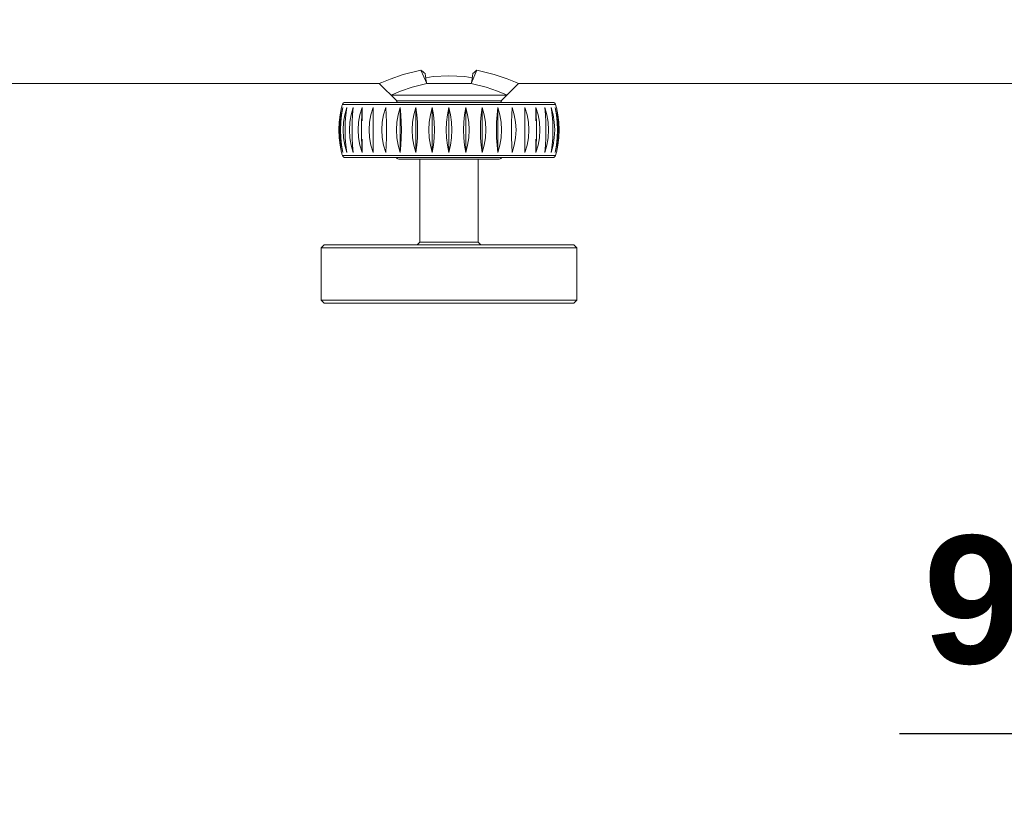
# Model space of a CAD drawing. Header units: millimetres. Extents: x 3925 to 5043, y -86 to 778.
# Tile 51 of 159: x 4406 to 4449, y 180 to 214. Entities that reach past the tile are written whole.
import ezdxf

# ---------------------------------------------------------------- set-up
doc = ezdxf.new("R2010")
doc.units = ezdxf.units.MM
doc.header["$LTSCALE"] = 46.255
doc.header["$PDMODE"] = 3
doc.header["$PDSIZE"] = 1
doc.layers.get('Defpoints').update_dxf_attribs({"linetype": 'CONTINUOUS'})
doc.layers.add('140-154101-01_RIGGDXF_DIMENSION', color=7, linetype='CONTINUOUS')
doc.layers.add('140-155102-0DXF_CONTINUOUS_LINE', color=7, linetype='CONTINUOUS')
doc.styles.add('SLDTEXTSTYLE0', font='arialbd.ttf', dxfattribs={"height": 5.5})
doc.dimstyles.new('SLDDIMSTYLE2', dxfattribs={"dimtxt": 5.650301, "dimasz": 4.572, "dimexe": 0, "dimexo": 0.0625, "dimgap": 1.412575, "dimtad": 0, "dimtih": 1, "dimtoh": 1, "dimlfac": 3.5, "dimrnd": 1e-09, "dimzin": 4, "dimdsep": 46, "dimtxsty": 'SLDTEXTSTYLE0', "dimsah": 1, "dimcen": 0.09, "dimadec": 0, "dimazin": 1, "dimtol": 1, "dimtp": 0.5, "dimtm": 0.5, "dimtfac": 1, "dimtdec": 1, "dimtofl": 0, "dimtmove": 0, "dimatfit": 3, "dimfxl": 1, "dimfrac": 2, "dimtolj": 1, "dimarcsym": 0})

# ---------------------------------------------------------------- blocks, each defined once
blk = doc.blocks.new('*D68')
at = {"layer": '140-154101-01_RIGGDXF_DIMENSION', "color": 0, "linetype": 'Continuous', "lineweight": -2}
for p, q in [((4515.971, 263.891), (4515.971, 182.833)), ((4491.596, 258.613), (4491.596, 182.833)), ((4491.596, 182.833), (4444.128, 182.833)), ((4511.971, 182.833), (4495.596, 182.833))]:
    blk.add_line(p, q, dxfattribs=at)
at = {"layer": '140-154101-01_RIGGDXF_DIMENSION', "color": 0, "linetype": 'Continuous'}
for points in [[(4495.596, 183.5), (4495.596, 182.167), (4491.596, 182.833)], [(4511.971, 183.5), (4511.971, 182.167), (4515.971, 182.833)]]:
    blk.add_solid(points, dxfattribs=at)
at = {"layer": 'Defpoints', "color": 0, "linetype": 'Continuous'}
for p in [(4515.971, 263.954), (4491.596, 258.675), (4491.596, 182.833)]:
    blk.add_point(p, dxfattribs=at)
at = {"layer": '140-154101-01_RIGGDXF_DIMENSION', "color": 0, "linetype": 'Continuous', "insert": (4465.862, 187.782), "char_height": 5.5, "attachment_point": 5, "style": 'SLDTEXTSTYLE0'}
blk.add_mtext('\\A1;97.50 [3.84]', dxfattribs=at)

msp = doc.modelspace()

# ---------------------------------------------------------------- linework, layer by layer
at = {"layer": '140-155102-0DXF_CONTINUOUS_LINE', "color": 7, "linetype": 'Continuous', "lineweight": 0}
for p, q in [((4422.7427, 211.2151), (4422.1817, 211.0202)), ((4423.5144, 211.4087), (4422.7427, 211.2151)), ((4423.7601, 210.8287), (4423.5144, 211.4087)), ((4424.0347, 211.1262), (4424.7206, 211.1658)), ((4424.7206, 211.1658), (4425.4006, 211.1269)), ((4425.9268, 211.4087), (4425.6811, 210.8287)), ((4426.6666, 211.2248), (4425.9268, 211.4087)), ((4427.2218, 211.0347), (4426.6666, 211.2248)), ((4328.4708, 210.8287), (4421.7207, 210.8287)), ((4421.7206, 210.8287), (4422.4706, 210.0787)), ((4423.7601, 210.8287), (4423.1296, 210.6716)), ((4423.7203, 211.0743), (4424.0347, 211.1262)), ((4425.6811, 210.8287), (4423.7601, 210.8287)), ((4425.4006, 211.1269), (4425.7214, 211.0744)), ((4425.6811, 210.8287), (4426.3158, 210.6703)), ((4426.9706, 210.0787), (4427.7206, 210.8287)), ((4427.7205, 210.8287), (4520.9708, 210.8287)), ((4422.3249, 210.3743), (4422.2206, 210.3287)), ((4422.2206, 210.3287), (4427.2206, 210.3287)), ((4426.3158, 210.6703), (4426.8146, 210.4974)), ((4426.8146, 210.4974), (4427.1193, 210.373)), ((4427.1193, 210.373), (4427.2206, 210.3287)), ((4420.1311, 209.927), (4429.3101, 209.927)), ((4429.1903, 210.0162), (4420.2509, 210.0162)), ((4422.4706, 210.0787), (4426.9706, 210.0787)), ((4420.028, 209.485), (4419.9869, 209.1597)), ((4420.028, 209.485), (4420.0956, 209.8002)), ((4420.0282, 209.1597), (4420.0752, 209.485)), ((4420.0964, 209.485), (4420.0622, 209.1597)), ((4420.0752, 209.485), (4420.1525, 209.8002)), ((4420.1525, 209.8002), (4420.0964, 209.485)), ((4420.1851, 209.1597), (4420.2368, 209.485)), ((4420.2368, 209.485), (4420.322, 209.8002)), ((4420.2786, 209.485), (4420.2522, 209.1597)), ((4420.322, 209.8002), (4420.2786, 209.485)), ((4420.4536, 209.1597), (4420.5088, 209.485)), ((4420.5088, 209.485), (4420.5997, 209.8002)), ((4420.5702, 209.485), (4420.5522, 209.1597)), ((4420.5997, 209.8002), (4420.5702, 209.485)), ((4420.827, 209.1595), (4420.8844, 209.4849)), ((4420.8844, 209.4849), (4420.9789, 209.8002)), ((4420.9639, 209.484), (4420.9548, 209.1586)), ((4420.9789, 209.8002), (4420.9639, 209.484)), ((4420.9789, 209.8002), (4420.9789, 209.2234)), ((4421.4502, 209.8002), (4421.4502, 207.8572)), ((4422.6209, 209.8002), (4422.6209, 207.8572)), ((4423.2914, 209.8002), (4423.2914, 207.8572)), ((4423.9971, 209.8002), (4423.9971, 207.8572)), ((4424.7206, 207.8572), (4424.7206, 209.8002)), ((4425.4441, 209.8002), (4425.4441, 207.8572)), ((4426.1498, 209.8002), (4426.1498, 207.8572)), ((4426.8203, 209.8002), (4426.8203, 207.8572)), ((4427.991, 207.8572), (4427.991, 209.8002)), ((4428.4623, 209.8002), (4428.557, 209.484)), ((4428.4773, 209.4849), (4428.4623, 209.8002)), ((4428.4623, 209.8002), (4428.4623, 209.2234)), ((4428.4864, 209.1595), (4428.4773, 209.4849)), ((4428.557, 209.484), (4428.6144, 209.1586)), ((4428.8415, 209.8002), (4428.9324, 209.485)), ((4428.871, 209.485), (4428.8415, 209.8002)), ((4428.889, 209.1597), (4428.871, 209.485)), ((4428.9324, 209.485), (4428.9876, 209.1597)), ((4429.1192, 209.8002), (4429.2044, 209.485)), ((4429.1626, 209.485), (4429.1192, 209.8002)), ((4429.189, 209.1597), (4429.1626, 209.485)), ((4429.2044, 209.485), (4429.2562, 209.1597)), ((4429.2887, 209.8002), (4429.366, 209.485)), ((4429.3448, 209.485), (4429.2887, 209.8002)), ((4429.379, 209.1597), (4429.3448, 209.485)), ((4429.3456, 209.8002), (4429.4132, 209.485)), ((4429.4132, 209.485), (4429.3456, 209.8002)), ((4429.366, 209.485), (4429.413, 209.1597)), ((4429.4543, 209.1597), (4429.4132, 209.485)), ((4419.9869, 209.1597), (4419.973, 208.8287)), ((4420.0123, 208.8287), (4420.0282, 209.1597)), ((4420.0622, 209.1597), (4420.0506, 208.8287)), ((4420.1675, 208.8287), (4420.1851, 209.1597)), ((4420.2522, 209.1597), (4420.2432, 208.8287)), ((4420.4348, 208.8287), (4420.4536, 209.1597)), ((4420.5522, 209.1597), (4420.5461, 208.8287)), ((4420.8076, 208.8287), (4420.827, 209.1595)), ((4420.9548, 209.1586), (4420.9518, 208.8287)), ((4421.2768, 208.8287), (4421.2965, 209.1595)), ((4428.1449, 209.1586), (4428.1644, 208.8287)), ((4428.4894, 208.8287), (4428.4864, 209.1595)), ((4428.6144, 209.1586), (4428.6336, 208.8287)), ((4428.8951, 208.8287), (4428.889, 209.1597)), ((4428.9876, 209.1597), (4429.0064, 208.8287)), ((4429.198, 208.8287), (4429.189, 209.1597)), ((4429.2562, 209.1597), (4429.2737, 208.8287)), ((4429.3906, 208.8287), (4429.379, 209.1597)), ((4429.413, 209.1597), (4429.429, 208.8287)), ((4429.4682, 208.8287), (4429.4543, 209.1597)), ((4419.973, 208.8287), (4419.9869, 208.4977)), ((4420.0282, 208.4977), (4420.0123, 208.8287)), ((4420.0506, 208.8287), (4420.0622, 208.4977)), ((4420.1851, 208.4977), (4420.1675, 208.8287)), ((4420.2432, 208.8287), (4420.2522, 208.4977)), ((4420.4536, 208.4977), (4420.4348, 208.8287)), ((4420.5461, 208.8287), (4420.5522, 208.4977)), ((4420.8269, 208.4988), (4420.8076, 208.8287)), ((4420.9518, 208.8287), (4420.9548, 208.4979)), ((4421.2963, 208.4988), (4421.2768, 208.8287)), ((4428.1644, 208.8287), (4428.1447, 208.4979)), ((4428.4864, 208.4988), (4428.4894, 208.8287)), ((4428.6336, 208.8287), (4428.6142, 208.4979)), ((4428.889, 208.4977), (4428.8951, 208.8287)), ((4429.0064, 208.8287), (4428.9876, 208.4977)), ((4429.189, 208.4977), (4429.198, 208.8287)), ((4429.2737, 208.8287), (4429.2561, 208.4977)), ((4429.379, 208.4977), (4429.3906, 208.8287)), ((4429.429, 208.8287), (4429.413, 208.4977)), ((4429.4543, 208.4977), (4429.4682, 208.8287)), ((4419.9869, 208.4977), (4420.028, 208.1724)), ((4420.0752, 208.1724), (4420.0282, 208.4977)), ((4420.0622, 208.4977), (4420.0964, 208.1724)), ((4420.2368, 208.1724), (4420.1851, 208.4977)), ((4420.2522, 208.4977), (4420.2786, 208.1724)), ((4420.5088, 208.1724), (4420.4536, 208.4977)), ((4420.5522, 208.4977), (4420.5702, 208.1724)), ((4420.8842, 208.1734), (4420.8269, 208.4988)), ((4420.9548, 208.4979), (4420.9639, 208.1725)), ((4420.9789, 208.4339), (4420.9789, 207.8572)), ((4428.4623, 208.4339), (4428.4623, 207.8572)), ((4428.4773, 208.1734), (4428.4864, 208.4988)), ((4428.6142, 208.4979), (4428.5568, 208.1725)), ((4428.871, 208.1724), (4428.889, 208.4977)), ((4428.9876, 208.4977), (4428.9324, 208.1724)), ((4429.1626, 208.1724), (4429.189, 208.4977)), ((4429.2561, 208.4977), (4429.2044, 208.1724)), ((4429.3449, 208.1724), (4429.379, 208.4977)), ((4429.413, 208.4977), (4429.366, 208.1724)), ((4429.4132, 208.1724), (4429.4543, 208.4977)), ((4420.0956, 207.8572), (4420.028, 208.1724)), ((4420.028, 208.1724), (4420.0956, 207.8572)), ((4420.1525, 207.8572), (4420.0752, 208.1724)), ((4420.0964, 208.1724), (4420.1525, 207.8572)), ((4420.322, 207.8572), (4420.2368, 208.1724)), ((4420.2786, 208.1724), (4420.322, 207.8572)), ((4420.5997, 207.8572), (4420.5088, 208.1724)), ((4420.5702, 208.1724), (4420.5997, 207.8572)), ((4420.9789, 207.8572), (4420.8842, 208.1734)), ((4420.9639, 208.1725), (4420.9789, 207.8572)), ((4428.4623, 207.8572), (4428.4773, 208.1734)), ((4428.5568, 208.1725), (4428.4623, 207.8572)), ((4428.8415, 207.8572), (4428.871, 208.1724)), ((4428.9324, 208.1724), (4428.8415, 207.8572)), ((4429.1192, 207.8572), (4429.1626, 208.1724)), ((4429.2044, 208.1724), (4429.1192, 207.8572)), ((4429.2887, 207.8572), (4429.3449, 208.1724)), ((4429.366, 208.1724), (4429.2887, 207.8572)), ((4429.4132, 208.1724), (4429.3456, 207.8572)), ((4420.1311, 207.7304), (4429.3101, 207.7304)), ((4420.2509, 207.6412), (4429.1903, 207.6412)), ((4422.5581, 207.5787), (4426.8831, 207.5787)), ((4423.4706, 207.5787), (4423.4706, 204.0038)), ((4425.9706, 207.5787), (4425.9706, 204.0038)), ((4423.4706, 204.0038), (4423.3456, 203.8788)), ((4425.9706, 204.0038), (4423.4706, 204.0038)), ((4425.9706, 204.0038), (4426.0956, 203.8788)), ((4419.3456, 203.8788), (4419.2206, 203.7538)), ((4419.2206, 203.7538), (4430.2206, 203.7538)), ((4419.2206, 201.5038), (4419.2206, 203.7538)), ((4430.0956, 203.8788), (4419.3456, 203.8788)), ((4430.0956, 203.8788), (4430.2206, 203.7538)), ((4430.2206, 201.5038), (4430.2206, 203.7538)), ((4419.2206, 201.5038), (4430.2206, 201.5038)), ((4419.3456, 201.3788), (4419.2206, 201.5038)), ((4430.0956, 201.3788), (4430.2206, 201.5038)), ((4419.3462, 201.3788), (4430.095, 201.3788))]:
    msp.add_line(p, q, dxfattribs=at)
for points in [[(4425.7514, 211.2585), (4425.8098, 211.3062), (4425.8683, 211.3562), (4425.9268, 211.4087)], [(4422.1817, 211.0202), (4421.834, 210.8783), (4421.7207, 210.8287)], [(4427.7205, 210.8287), (4427.5802, 210.8899), (4427.2218, 211.0347)], [(4423.1296, 210.6716), (4422.6336, 210.5001), (4422.3249, 210.3743)], [(4421.2965, 209.1595), (4421.3546, 209.4848), (4421.4502, 209.8002)], [(4421.8308, 208.8287), (4421.8502, 209.1595), (4421.9076, 209.4849), (4422.0021, 209.8002)], [(4422.0021, 209.8002), (4422.0171, 209.484), (4422.0262, 209.1586), (4422.0292, 208.8287)], [(4422.456, 208.8287), (4422.4748, 209.1597), (4422.53, 209.485), (4422.6209, 209.8002)], [(4422.6209, 209.8002), (4422.6504, 209.485), (4422.6684, 209.1597), (4422.6745, 208.8287)], [(4423.1369, 208.8287), (4423.1545, 209.1597), (4423.2062, 209.485), (4423.2914, 209.8002)], [(4423.2914, 209.8002), (4423.3348, 209.485), (4423.3612, 209.1597), (4423.3701, 208.8287)], [(4423.8568, 208.8287), (4423.8728, 209.1597), (4423.9198, 209.485), (4423.9971, 209.8002)], [(4423.9971, 209.8002), (4424.0533, 209.485), (4424.0874, 209.1597), (4424.099, 208.8287)], [(4424.598, 208.8287), (4424.6119, 209.1597), (4424.653, 209.485), (4424.7206, 209.8002)], [(4424.7206, 209.8002), (4424.7882, 209.485), (4424.8293, 209.1597), (4424.8432, 208.8287)], [(4425.3422, 208.8287), (4425.3538, 209.1597), (4425.3879, 209.485), (4425.4441, 209.8002)], [(4425.4441, 209.8002), (4425.5215, 209.485), (4425.5684, 209.1597), (4425.5844, 208.8287)], [(4426.0711, 208.8287), (4426.08, 209.1597), (4426.1064, 209.485), (4426.1498, 209.8002)], [(4426.1498, 209.8002), (4426.235, 209.485), (4426.2867, 209.1597), (4426.3043, 208.8287)], [(4426.7667, 208.8287), (4426.7728, 209.1597), (4426.7908, 209.485), (4426.8203, 209.8002)], [(4426.8203, 209.8002), (4426.9112, 209.485), (4426.9665, 209.1597), (4426.9852, 208.8287)], [(4427.412, 208.8287), (4427.4151, 209.1595), (4427.4241, 209.4849), (4427.4391, 209.8002)], [(4427.4391, 209.8002), (4427.5338, 209.484), (4427.5912, 209.1586), (4427.6104, 208.8287)], [(4427.991, 209.8002), (4428.0868, 209.484), (4428.1449, 209.1586)], [(4422.0021, 207.8572), (4421.9074, 208.1734), (4421.8501, 208.4988), (4421.8308, 208.8287)], [(4422.0292, 208.8287), (4422.0261, 208.4979), (4422.0171, 208.1725), (4422.0021, 207.8572)], [(4422.6209, 207.8572), (4422.53, 208.1724), (4422.4748, 208.4977), (4422.456, 208.8287)], [(4422.6745, 208.8287), (4422.6684, 208.4977), (4422.6504, 208.1724), (4422.6209, 207.8572)], [(4423.2914, 207.8572), (4423.2062, 208.1724), (4423.1545, 208.4977), (4423.1369, 208.8287)], [(4423.3701, 208.8287), (4423.3612, 208.4977), (4423.3348, 208.1724), (4423.2914, 207.8572)], [(4423.9971, 207.8572), (4423.9198, 208.1724), (4423.8728, 208.4977), (4423.8568, 208.8287)], [(4424.099, 208.8287), (4424.0874, 208.4977), (4424.0533, 208.1724), (4423.9971, 207.8572)], [(4424.7206, 207.8572), (4424.653, 208.1724), (4424.6119, 208.4977), (4424.598, 208.8287)], [(4424.8432, 208.8287), (4424.8293, 208.4977), (4424.7882, 208.1724), (4424.7206, 207.8572)], [(4425.4441, 207.8572), (4425.3879, 208.1724), (4425.3538, 208.4977), (4425.3422, 208.8287)], [(4425.5844, 208.8287), (4425.5684, 208.4977), (4425.5214, 208.1724), (4425.4441, 207.8572)], [(4426.1498, 207.8572), (4426.1064, 208.1724), (4426.08, 208.4977), (4426.0711, 208.8287)], [(4426.3043, 208.8287), (4426.2867, 208.4977), (4426.235, 208.1724), (4426.1498, 207.8572)], [(4426.8203, 207.8572), (4426.7908, 208.1724), (4426.7728, 208.4977), (4426.7667, 208.8287)], [(4426.9852, 208.8287), (4426.9664, 208.4977), (4426.9112, 208.1724), (4426.8203, 207.8572)], [(4427.4391, 207.8572), (4427.4241, 208.1734), (4427.415, 208.4988), (4427.412, 208.8287)], [(4427.6104, 208.8287), (4427.591, 208.4979), (4427.5336, 208.1725), (4427.4391, 207.8572)], [(4421.4502, 207.8572), (4421.3544, 208.1734), (4421.2963, 208.4988)], [(4428.1447, 208.4979), (4428.0866, 208.1725), (4427.991, 207.8572)]]:
    msp.add_lwpolyline(points, dxfattribs=at)
for centre, radius, start, end in [((4423.8086, 208.8287), 3.838, 163.37209, 165.33693), ((4420.2509, 209.8912), 0.125, 90.00001, 163.37209), ((4422.5581, 209.9537), 0.125, 125, 159.99999), ((4426.8831, 209.9537), 0.125, 20.00001, 55), ((4429.1903, 209.8912), 0.125, 16.62791, 89.99999), ((4425.6326, 208.8287), 3.838, 14.66307, 16.62791), ((4423.8086, 208.8287), 3.838, 194.66307, 196.62791), ((4425.6326, 208.8287), 3.838, 343.37209, 345.33693), ((4420.2509, 207.7662), 0.125, 196.62791, 270), ((4422.5581, 207.7037), 0.125, 200.00001, 270), ((4426.8831, 207.7037), 0.125, 270, 339.99999), ((4429.1903, 207.7662), 0.125, 270, 343.37209)]:
    msp.add_arc(centre, radius, start, end, dxfattribs=at)
for centre, major_axis, ratio, start_param, end_param in [((4423.5144, 217.0787), (-1.4398, 6.2236), 0.3983646, -3.667714, -3.6064975), ((4424.7206, 210.8287), (-2.3186, 14.0304), 0.0666444, 1.5291487, 1.5597836), ((4424.7206, 210.8287), (2.3186, 14.0304), 0.0666444, -1.5597836, -1.5291487)]:
    msp.add_ellipse(centre, major_axis=major_axis, ratio=ratio, start_param=start_param, end_param=end_param, dxfattribs=at)

# ---------------------------------------------------------------- dimensions: what is measured, and where the dimension line sits
at = {"layer": '140-154101-01_RIGGDXF_DIMENSION', "color": 2, "linetype": 'Continuous'}
dim = msp.add_linear_dim(base=(4491.5956, 182.8335), p1=(4515.9706, 263.9537), p2=(4491.5956, 258.6752), dimstyle='SLDDIMSTYLE2', override={"dimtxt": 5, "dimasz": 4, "dimtad": 1, "dimtih": 0, "dimtoh": 0, "dimlfac": 4, "dimtol": 0, "dimtp": 0.01, "dimtm": 0.01, "dimtdec": 2, "dimtofl": 1, "dimtzin": 0}, dxfattribs=at)
dim.commit()
dim.dimension.update_dxf_attribs({"geometry": '*D68', "text_midpoint": (4465.8619, 187.782)})

doc.saveas('drawing.dxf')
